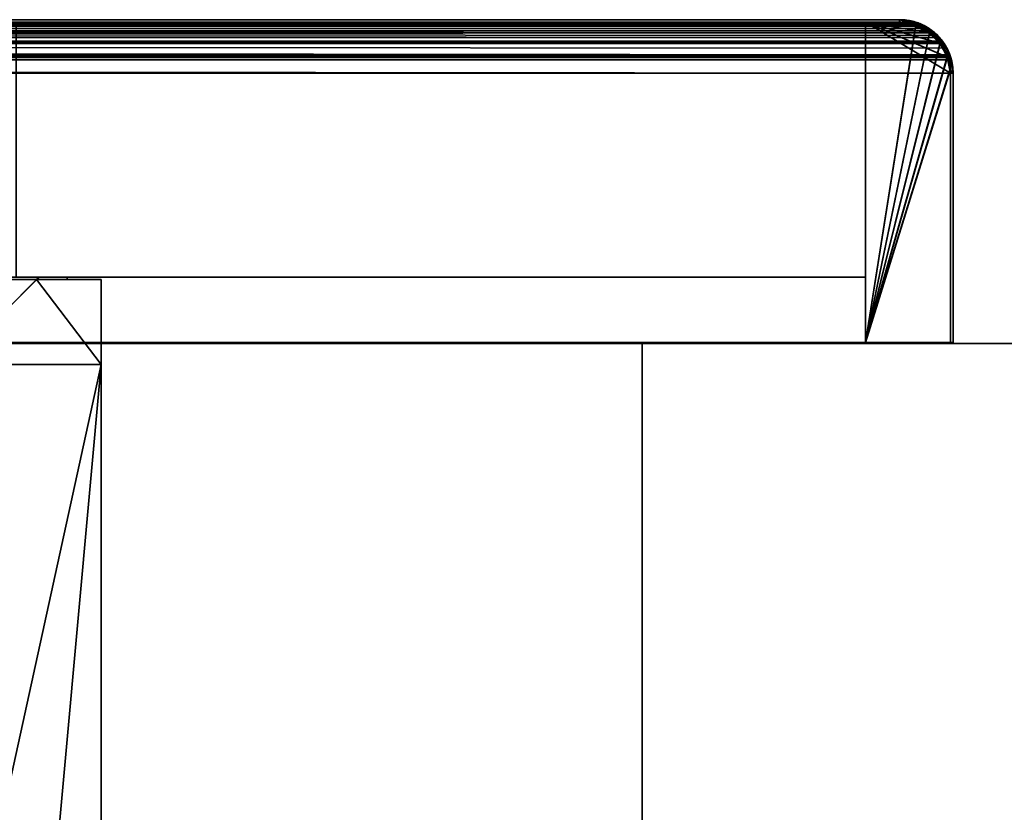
# Model space of a CAD drawing. Header units: millimetres. Extents: x -603 to 3703, y -115 to 193.
# Tile 211 of 256: x 416 to 474, y 147 to 193. Entities that reach past the tile are written whole.
import ezdxf

# ---------------------------------------------------------------- set-up
doc = ezdxf.new("R2010")
doc.units = ezdxf.units.MM
doc.layers.add('151', color=7, linetype='Continuous', true_color=0xffffff)

# ---------------------------------------------------------------- blocks, each defined once
blk = doc.blocks.new('UG_SURFACE_001')
at = {"layer": '151', "color": 252, "linetype": 'Continuous', "lineweight": 35}
for points in [[(-603, 174.4, 2212.25), (603, 174.4, 2212.25), (453, 174.4, 2062.25), (-453, 174.4, 2062.25)], [(603, -18, 2212.25), (603, 174.4, 2212.25), (-603, 174.4, 2212.25), (-603, -18, 2212.25)], [(-453, -18, 2062.25), (-453, 174.4, 2062.25), (453, 174.4, 2062.25), (453, -18, 2062.25)], [(453, -18, 2062.25), (453, 174.4, 2062.25), (453, 174.4, -7.75), (453, -18, -7.75)], [(453, -18, -7.75), (453, 174.4, -7.75), (603, 174.4, -7.75), (603, -18, -7.75)], [(603, 174.4, 2212.25), (603, 174.4, -7.75), (453, 174.4, -7.75), (453, 174.4, 2062.25)]]:
    blk.add_3dface(points, dxfattribs=at)
blk = doc.blocks.new('UG_SURFACE_022')
at = {"layer": '151', "color": 7, "linetype": 'Continuous', "lineweight": 35}
for points in [[(470.261, 192.404, 2077.511), (-470.268, 192.412, 2077.518), (-469.337, 193.055, 2076.587)], [(-469.974, 192.788, 2077.224), (469.976, 192.79, 2077.226), (469.661, 193.064, 2076.91)], [(-469.7, 193.042, 2076.95), (-469.974, 192.788, 2077.224), (469.661, 193.064, 2076.91)], [(-469.7, 193.042, 2076.95), (469.661, 193.064, 2076.91), (469.112, 193.204, 2076.362)], [(469.112, 193.204, 2076.362), (-469.11, 193.197, 2076.36), (-469.7, 193.042, 2076.95)], [(470.171, 192.518, 2077.42), (-469.337, 193.055, 2076.587), (-469.253, 193.073, 2076.503)], [(470.171, 192.518, 2077.42), (470.261, 192.404, 2077.511), (-469.337, 193.055, 2076.587)], [(469.249, 193.071, 2076.499), (-469.253, 193.073, 2076.503), (-468.158, 193.3, 2075.408)], [(-469.253, 193.073, 2076.503), (469.249, 193.071, 2076.499), (470.171, 192.518, 2077.42)], [(-469.11, 193.197, 2076.36), (469.112, 193.204, 2076.362), (468.15, 193.45, 2075.4)], [(468.15, 193.45, 2075.4), (-468.15, 193.45, 2075.4), (-469.11, 193.197, 2076.36)], [(469.157, 193.126, 2076.407), (-468.158, 193.3, 2075.408), (-468.15, 193.3, 2075.4)], [(469.157, 193.126, 2076.407), (469.249, 193.071, 2076.499), (-468.158, 193.3, 2075.408)], [(468.15, 193.45, 2075.4), (414.15, 193.45, 2021.4), (-414.15, 193.45, 2021.4), (-468.15, 193.45, 2075.4)], [(468.15, 193.3, 2075.4), (-468.15, 193.3, 2075.4), (-414.15, 193.3, 2021.4), (414.15, 193.3, 2021.4)], [(-468.15, 193.3, 2075.4), (468.15, 193.3, 2075.4), (469.157, 193.126, 2076.407)], [(468.15, 193.3, 2075.4), (414.15, 193.3, 2021.4), (414.15, 193.45, 2021.4), (468.15, 193.45, 2075.4)], [(468.15, 193.45, 2075.4), (469.112, 193.204, 2076.362), (469.157, 193.126, 2076.407), (468.15, 193.3, 2075.4)], [(469.249, 193.071, 2076.499), (469.157, 193.126, 2076.407), (469.112, 193.204, 2076.362), (469.661, 193.064, 2076.91)], [(469.661, 193.064, 2076.91), (469.976, 192.79, 2077.226), (470.171, 192.518, 2077.42), (469.249, 193.071, 2076.499)], [(-470.687, 192.126, 2077.937), (470.672, 192.187, 2077.922), (469.976, 192.79, 2077.226)], [(469.976, 192.79, 2077.226), (-469.974, 192.788, 2077.224), (-470.687, 192.126, 2077.937)], [(470.764, 191.773, 2078.013), (-470.305, 192.387, 2077.555), (-470.268, 192.412, 2077.518)], [(-470.268, 192.412, 2077.518), (470.261, 192.404, 2077.511), (470.764, 191.773, 2078.013)], [(470.261, 192.404, 2077.511), (470.171, 192.518, 2077.42), (469.976, 192.79, 2077.226), (470.672, 192.187, 2077.922)], [(470.672, 192.187, 2077.922), (470.693, 192.146, 2077.943), (470.764, 191.773, 2078.013), (470.261, 192.404, 2077.511)], [(-470.769, 192.05, 2078.019), (-471.129, 191.258, 2078.379), (471.144, 191.279, 2078.394)], [(470.921, 191.389, 2078.171), (-470.929, 191.394, 2078.179), (-470.652, 191.955, 2077.902)], [(-470.687, 192.126, 2077.937), (-470.769, 192.05, 2078.019), (471.144, 191.279, 2078.394)], [(-470.687, 192.126, 2077.937), (470.693, 192.146, 2077.943), (470.672, 192.187, 2077.922)], [(471.144, 191.279, 2078.394), (470.693, 192.146, 2077.943), (-470.687, 192.126, 2077.937)], [(470.921, 191.389, 2078.171), (-470.652, 191.955, 2077.902), (-470.305, 192.387, 2077.555)], [(470.764, 191.773, 2078.013), (470.921, 191.389, 2078.171), (-470.305, 192.387, 2077.555)], [(470.921, 191.389, 2078.171), (470.764, 191.773, 2078.013), (470.693, 192.146, 2077.943), (471.144, 191.279, 2078.394)], [(-471.129, 191.258, 2078.379), (-471.191, 191.121, 2078.441), (471.3, 190.3, 2078.55)], [(471.15, 190.3, 2078.4), (-471.145, 190.481, 2078.395), (-470.986, 191.279, 2078.236)], [(-471.129, 191.258, 2078.379), (471.145, 191.273, 2078.395), (471.144, 191.279, 2078.394)], [(471.3, 190.3, 2078.55), (471.145, 191.273, 2078.395), (-471.129, 191.258, 2078.379)], [(471.045, 191.085, 2078.295), (-470.986, 191.279, 2078.236), (-470.929, 191.394, 2078.179)], [(471.045, 191.085, 2078.295), (471.15, 190.3, 2078.4), (-470.986, 191.279, 2078.236)], [(-470.929, 191.394, 2078.179), (470.921, 191.389, 2078.171), (471.045, 191.085, 2078.295)], [(471.144, 191.279, 2078.394), (471.145, 191.273, 2078.395), (471.045, 191.085, 2078.295), (470.921, 191.389, 2078.171)], [(471.15, 190.3, 2078.4), (471.045, 191.085, 2078.295), (471.145, 191.273, 2078.395), (471.3, 190.3, 2078.55)], [(-471.191, 191.121, 2078.441), (-471.3, 190.3, 2078.55), (471.3, 190.3, 2078.55)], [(-471.3, 190.3, 2078.55), (-471.3, 174.45, 2078.55), (471.3, 174.45, 2078.55), (471.3, 190.3, 2078.55)], [(471.15, 190.3, 2078.4), (-471.15, 190.3, 2078.4), (-471.145, 190.481, 2078.395)], [(471.15, 190.3, 2078.4), (471.15, 174.45, 2078.4), (-471.15, 174.45, 2078.4), (-471.15, 190.3, 2078.4)], [(471.3, 190.3, 2078.55), (471.3, 174.45, 2078.55), (471.15, 174.45, 2078.4), (471.15, 190.3, 2078.4)], [(471.15, 174.45, 2078.4), (471.3, 174.45, 2078.55), (-471.3, 174.45, 2078.55), (-471.15, 174.45, 2078.4)]]:
    blk.add_3dface(points, dxfattribs=at)
blk = doc.blocks.new('UG_SURFACE_024')
at = {"layer": '151', "color": 14, "linetype": 'Continuous', "lineweight": 35}
for points in [[(-469.626, 192.912, 2076.876), (469.589, 192.933, 2076.838), (469.066, 193.066, 2076.316)], [(469.066, 193.066, 2076.316), (-469.065, 193.059, 2076.315), (-469.626, 192.912, 2076.876)], [(-469.065, 193.059, 2076.315), (469.066, 193.066, 2076.316), (468.15, 193.3, 2075.4)], [(468.15, 193.3, 2075.4), (-468.15, 193.3, 2075.4), (-469.065, 193.059, 2076.315)], [(468.15, 193.3, 2075.4), (466.15, 193.3, 2073.4), (-466.15, 193.3, 2073.4), (-468.15, 193.3, 2075.4)], [(466.15, 174.45, 2073.4), (-466.15, 174.45, 2073.4), (-466.15, 193.3, 2073.4), (466.15, 193.3, 2073.4)], [(466.15, 193.3, 2073.4), (469.889, 192.672, 2077.139), (470.552, 192.097, 2077.802), (470.572, 192.058, 2077.822)], [(469.889, 192.672, 2077.139), (466.15, 193.3, 2073.4), (468.15, 193.3, 2075.4), (469.066, 193.066, 2076.316)], [(466.15, 193.3, 2073.4), (471.002, 191.227, 2078.252), (471.15, 190.3, 2078.4)], [(470.572, 192.058, 2077.822), (471.002, 191.232, 2078.252), (471.002, 191.227, 2078.252), (466.15, 193.3, 2073.4)], [(471.15, 190.3, 2078.4), (471.15, 174.45, 2078.4), (466.15, 174.45, 2073.4), (466.15, 193.3, 2073.4)], [(469.066, 193.066, 2076.316), (469.589, 192.933, 2076.838), (469.889, 192.672, 2077.139)], [(-470.566, 192.039, 2077.816), (470.552, 192.097, 2077.802), (469.889, 192.672, 2077.139)], [(469.889, 192.672, 2077.139), (-469.887, 192.67, 2077.137), (-470.566, 192.039, 2077.816)], [(-469.887, 192.67, 2077.137), (469.889, 192.672, 2077.139), (469.589, 192.933, 2076.838)], [(-469.626, 192.912, 2076.876), (-469.887, 192.67, 2077.137), (469.589, 192.933, 2076.838)], [(-470.644, 191.967, 2077.894), (-470.987, 191.212, 2078.237), (471.002, 191.232, 2078.252)], [(-470.566, 192.039, 2077.816), (-470.644, 191.967, 2077.894), (471.002, 191.232, 2078.252)], [(-470.566, 192.039, 2077.816), (470.572, 192.058, 2077.822), (470.552, 192.097, 2077.802)], [(471.002, 191.232, 2078.252), (470.572, 192.058, 2077.822), (-470.566, 192.039, 2077.816)], [(-471.046, 191.082, 2078.296), (-471.15, 190.3, 2078.4), (471.15, 190.3, 2078.4)], [(-470.987, 191.212, 2078.237), (-471.046, 191.082, 2078.296), (471.15, 190.3, 2078.4)], [(-470.987, 191.212, 2078.237), (471.002, 191.227, 2078.252), (471.002, 191.232, 2078.252)], [(471.15, 190.3, 2078.4), (471.002, 191.227, 2078.252), (-470.987, 191.212, 2078.237)], [(-471.15, 190.3, 2078.4), (-471.15, 174.45, 2078.4), (471.15, 174.45, 2078.4), (471.15, 190.3, 2078.4)], [(466.15, 174.45, 2073.4), (471.15, 174.45, 2078.4), (-471.15, 174.45, 2078.4), (-466.15, 174.45, 2073.4)]]:
    blk.add_3dface(points, dxfattribs=at)
blk = doc.blocks.new('UG_SURFACE_025')
at = {"layer": '151', "color": 41, "linetype": 'Continuous', "lineweight": 35}
for points in [[(-466.15, 193.3, 2073.4), (-466.15, 178.3, 2073.4), (466.15, 178.3, 2073.4), (466.15, 193.3, 2073.4)], [(466.15, 193.3, 2073.4), (416.15, 193.3, 2023.4), (-416.15, 193.3, 2023.4), (-466.15, 193.3, 2073.4)], [(416.15, 193.3, 2023.4), (466.15, 193.3, 2073.4), (466.15, 178.3, 2073.4), (416.15, 178.3, 2023.4)], [(416.15, 178.3, 2023.4), (466.15, 178.3, 2073.4), (-466.15, 178.3, 2073.4), (-416.15, 178.3, 2023.4)]]:
    blk.add_3dface(points, dxfattribs=at)
blk = doc.blocks.new('UG_SURFACE_027')
at = {"layer": '151', "color": 7, "linetype": 'Continuous', "lineweight": 35}
for points in [[(468.15, 193.45, 2075.4), (468.15, 193.45, -4.75), (414.15, 193.45, -4.75), (414.15, 193.45, 2021.4)], [(414.15, 193.45, -4.75), (468.15, 193.45, -4.75), (468.15, 193.3, -4.75), (414.15, 193.3, -4.75)], [(468.15, 193.45, 2075.4), (414.15, 193.45, 2021.4), (414.15, 193.3, 2021.4), (468.15, 193.3, 2075.4)], [(468.15, 193.3, 2075.4), (414.15, 193.3, 2021.4), (414.15, 193.3, -4.75), (468.15, 193.3, -4.75)], [(468.313, 193.269, -4.75), (468.15, 193.3, -4.75), (468.15, 193.45, -4.75), (468.322, 193.418, -4.75)], [(468.15, 193.45, 2075.4), (469.229, 193.246, -4.75), (468.322, 193.418, -4.75)], [(469.3, 193.233, -4.75), (469.229, 193.246, -4.75), (468.15, 193.45, 2075.4)], [(468.15, 193.45, 2075.4), (469.299, 193.148, 2076.549), (469.3, 193.233, -4.75)], [(468.322, 193.418, -4.75), (468.15, 193.45, -4.75), (468.15, 193.45, 2075.4)], [(469.299, 193.148, 2076.549), (468.15, 193.45, 2075.4), (468.158, 193.3, 2075.408), (469.253, 193.073, 2076.503)], [(468.15, 193.3, 2075.4), (468.158, 193.3, 2075.408), (468.15, 193.45, 2075.4)], [(468.313, 193.269, -4.75), (468.158, 193.3, 2075.408), (468.15, 193.3, 2075.4)], [(468.15, 193.3, 2075.4), (468.15, 193.3, -4.75), (468.313, 193.269, -4.75)], [(469.177, 193.103, -4.75), (469.253, 193.073, 2076.503), (468.158, 193.3, 2075.408)], [(468.158, 193.3, 2075.408), (468.313, 193.269, -4.75), (469.177, 193.103, -4.75)], [(469.177, 193.103, -4.75), (468.313, 193.269, -4.75), (468.322, 193.418, -4.75), (469.229, 193.246, -4.75)], [(469.246, 193.09, -4.75), (469.177, 193.103, -4.75), (469.229, 193.246, -4.75), (469.3, 193.233, -4.75)], [(469.253, 193.073, 2076.503), (469.177, 193.103, -4.75), (469.246, 193.09, -4.75)], [(469.252, 193.086, -4.75), (469.246, 193.09, -4.75), (469.3, 193.233, -4.75), (469.308, 193.227, -4.75)], [(469.246, 193.09, -4.75), (469.252, 193.086, -4.75), (469.253, 193.073, 2076.503)], [(469.308, 193.227, -4.75), (470.035, 192.751, -4.75), (469.945, 192.634, -4.75), (469.252, 193.086, -4.75)], [(469.253, 193.073, 2076.503), (469.252, 193.086, -4.75), (469.945, 192.634, -4.75)], [(469.253, 193.073, 2076.503), (469.337, 193.055, 2076.587), (469.299, 193.148, 2076.549)], [(469.945, 192.634, -4.75), (469.337, 193.055, 2076.587), (469.253, 193.073, 2076.503)], [(469.299, 193.148, 2076.549), (469.308, 193.227, -4.75), (469.3, 193.233, -4.75)], [(470.035, 192.751, -4.75), (469.308, 193.227, -4.75), (469.299, 193.148, 2076.549)], [(470.377, 192.527, -4.75), (470.035, 192.751, -4.75), (469.299, 193.148, 2076.549)], [(469.299, 193.148, 2076.549), (469.7, 193.042, 2076.95), (470.377, 192.527, -4.75)], [(469.7, 193.042, 2076.95), (469.299, 193.148, 2076.549), (469.337, 193.055, 2076.587)], [(469.945, 192.634, -4.75), (470.268, 192.412, 2077.518), (469.337, 193.055, 2076.587)], [(469.337, 193.055, 2076.587), (470.268, 192.412, 2077.518), (470.34, 192.448, 2077.59), (469.7, 193.042, 2076.95)], [(469.7, 193.042, 2076.95), (470.34, 192.448, 2077.59), (470.377, 192.527, -4.75)], [(470.271, 192.421, -4.75), (469.945, 192.634, -4.75), (470.035, 192.751, -4.75), (470.377, 192.527, -4.75)], [(469.945, 192.634, -4.75), (470.271, 192.421, -4.75), (470.268, 192.412, 2077.518)], [(470.268, 192.412, 2077.518), (470.305, 192.387, 2077.555), (470.34, 192.448, 2077.59)], [(470.268, 192.412, 2077.518), (470.271, 192.421, -4.75), (470.554, 192.002, -4.75)], [(470.554, 192.002, -4.75), (470.305, 192.387, 2077.555), (470.268, 192.412, 2077.518)], [(470.377, 192.527, -4.75), (470.672, 192.086, -4.75), (470.554, 192.002, -4.75), (470.271, 192.421, -4.75)], [(470.769, 192.05, 2078.019), (470.34, 192.448, 2077.59), (470.305, 192.387, 2077.555), (470.652, 191.955, 2077.902)], [(470.672, 192.086, -4.75), (470.377, 192.527, -4.75), (470.34, 192.448, 2077.59)], [(470.34, 192.448, 2077.59), (470.769, 192.05, 2078.019), (470.672, 192.086, -4.75)], [(470.554, 192.002, -4.75), (470.652, 191.955, 2077.902), (470.305, 192.387, 2077.555)], [(470.905, 191.48, -4.75), (470.554, 192.002, -4.75), (470.672, 192.086, -4.75), (471.063, 191.499, -4.75)], [(470.652, 191.955, 2077.902), (470.554, 192.002, -4.75), (470.905, 191.48, -4.75)], [(471.05, 191.433, 2078.3), (470.769, 192.05, 2078.019), (470.652, 191.955, 2077.902), (470.929, 191.394, 2078.179)], [(470.905, 191.48, -4.75), (470.929, 191.394, 2078.179), (470.652, 191.955, 2077.902)], [(471.063, 191.499, -4.75), (470.672, 192.086, -4.75), (470.769, 192.05, 2078.019)], [(471.071, 191.458, -4.75), (471.063, 191.499, -4.75), (470.769, 192.05, 2078.019)], [(470.769, 192.05, 2078.019), (471.05, 191.433, 2078.3), (471.071, 191.458, -4.75)], [(470.922, 191.401, -4.75), (470.905, 191.48, -4.75), (471.063, 191.499, -4.75), (471.071, 191.458, -4.75)], [(470.905, 191.48, -4.75), (470.922, 191.401, -4.75), (470.929, 191.394, 2078.179)], [(471.071, 191.458, -4.75), (471.113, 191.246, -4.75), (470.964, 191.199, -4.75), (470.922, 191.401, -4.75)], [(470.929, 191.394, 2078.179), (470.922, 191.401, -4.75), (470.964, 191.199, -4.75)], [(470.929, 191.394, 2078.179), (470.986, 191.279, 2078.236), (471.05, 191.433, 2078.3)], [(470.964, 191.199, -4.75), (470.986, 191.279, 2078.236), (470.929, 191.394, 2078.179)], [(470.986, 191.279, 2078.236), (470.964, 191.199, -4.75), (471.15, 190.3, -4.75)], [(471.15, 190.3, -4.75), (470.964, 191.199, -4.75), (471.113, 191.246, -4.75), (471.3, 190.3, -4.75)], [(471.191, 191.121, 2078.441), (471.05, 191.433, 2078.3), (470.986, 191.279, 2078.236)], [(471.15, 190.3, -4.75), (471.145, 190.481, 2078.395), (470.986, 191.279, 2078.236)], [(470.986, 191.279, 2078.236), (471.145, 190.481, 2078.395), (471.3, 190.3, 2078.55), (471.191, 191.121, 2078.441)], [(471.113, 191.246, -4.75), (471.071, 191.458, -4.75), (471.05, 191.433, 2078.3)], [(471.05, 191.433, 2078.3), (471.191, 191.121, 2078.441), (471.113, 191.246, -4.75)], [(471.3, 190.3, -4.75), (471.113, 191.246, -4.75), (471.191, 191.121, 2078.441)], [(471.191, 191.121, 2078.441), (471.3, 190.3, 2078.55), (471.3, 190.3, -4.75)], [(471.15, 190.3, -4.75), (471.15, 190.3, 2078.4), (471.145, 190.481, 2078.395)], [(471.3, 190.3, 2078.55), (471.145, 190.481, 2078.395), (471.15, 190.3, 2078.4)], [(471.3, 190.3, -4.75), (471.3, 174.45, -4.75), (471.15, 174.45, -4.75), (471.15, 190.3, -4.75)], [(471.15, 190.3, -4.75), (471.15, 174.45, -4.75), (471.15, 174.45, 2078.4), (471.15, 190.3, 2078.4)], [(471.15, 190.3, 2078.4), (471.15, 174.45, 2078.4), (471.3, 174.45, 2078.55), (471.3, 190.3, 2078.55)], [(471.3, 190.3, 2078.55), (471.3, 174.45, 2078.55), (471.3, 174.45, -4.75), (471.3, 190.3, -4.75)], [(471.15, 174.45, 2078.4), (471.15, 174.45, -4.75), (471.3, 174.45, -4.75), (471.3, 174.45, 2078.55)]]:
    blk.add_3dface(points, dxfattribs=at)
blk = doc.blocks.new('UG_SURFACE_028')
at = {"layer": '151', "color": 41, "linetype": 'Continuous', "lineweight": 35}
for points in [[(416.15, 178.3, 2023.4), (416.15, 193.3, 2023.4), (416.15, 193.3, -4.75), (416.15, 178.3, -4.75)], [(466.15, 193.3, 2073.4), (466.15, 193.3, -4.75), (416.15, 193.3, -4.75), (416.15, 193.3, 2023.4)], [(466.15, 178.3, -4.75), (416.15, 178.3, -4.75), (416.15, 193.3, -4.75), (466.15, 193.3, -4.75)], [(416.15, 178.3, 2023.4), (466.15, 178.3, 2073.4), (466.15, 193.3, 2073.4), (416.15, 193.3, 2023.4)], [(466.15, 193.3, 2073.4), (466.15, 178.3, 2073.4), (466.15, 178.3, -4.75), (466.15, 193.3, -4.75)], [(416.15, 178.3, 2023.4), (416.15, 178.3, -4.75), (466.15, 178.3, -4.75), (466.15, 178.3, 2073.4)]]:
    blk.add_3dface(points, dxfattribs=at)
blk = doc.blocks.new('UG_SURFACE_029')
at = {"layer": '151', "color": 14, "linetype": 'Continuous', "lineweight": 35}
for points in [[(468.15, 193.3, 2075.4), (468.15, 193.3, -4.75), (466.15, 193.3, -4.75), (466.15, 193.3, 2073.4)], [(466.15, 174.45, -4.75), (466.15, 174.45, 2073.4), (466.15, 193.3, 2073.4), (466.15, 193.3, -4.75)], [(466.15, 174.45, -4.75), (466.15, 193.3, -4.75), (468.15, 193.3, -4.75), (469.099, 193.111, -4.75)], [(469.093, 193.052, 2076.343), (468.15, 193.3, 2075.4), (466.15, 193.3, 2073.4), (466.15, 174.45, 2073.4)], [(466.15, 174.45, -4.75), (469.099, 193.111, -4.75), (469.298, 193.072, -4.75), (469.904, 192.667, -4.75)], [(469.906, 192.652, 2077.156), (469.626, 192.912, 2076.876), (469.093, 193.052, 2076.343), (466.15, 174.45, 2073.4)], [(469.099, 193.111, -4.75), (468.15, 193.3, -4.75), (468.15, 193.3, 2075.4)], [(468.15, 193.3, 2075.4), (469.093, 193.052, 2076.343), (469.099, 193.111, -4.75)], [(469.298, 193.072, -4.75), (469.099, 193.111, -4.75), (469.093, 193.052, 2076.343)], [(469.904, 192.667, -4.75), (469.298, 193.072, -4.75), (469.093, 193.052, 2076.343)], [(469.093, 193.052, 2076.343), (469.626, 192.912, 2076.876), (469.904, 192.667, -4.75)], [(466.15, 174.45, -4.75), (469.904, 192.667, -4.75), (470.271, 192.421, -4.75), (470.517, 192.054, -4.75)], [(470.549, 192.056, 2077.799), (469.906, 192.652, 2077.156), (466.15, 174.45, 2073.4)], [(469.626, 192.912, 2076.876), (469.906, 192.652, 2077.156), (469.904, 192.667, -4.75)], [(470.271, 192.421, -4.75), (469.904, 192.667, -4.75), (469.906, 192.652, 2077.156)], [(470.517, 192.054, -4.75), (470.271, 192.421, -4.75), (469.906, 192.652, 2077.156)], [(469.906, 192.652, 2077.156), (470.549, 192.056, 2077.799), (470.517, 192.054, -4.75)], [(466.15, 174.45, 2073.4), (470.965, 191.26, 2078.215), (470.644, 191.967, 2077.894), (470.549, 192.056, 2077.799)], [(466.15, 174.45, -4.75), (470.517, 192.054, -4.75), (470.922, 191.448, -4.75), (470.956, 191.273, -4.75)], [(470.922, 191.448, -4.75), (470.517, 192.054, -4.75), (470.549, 192.056, 2077.799)], [(470.956, 191.273, -4.75), (470.922, 191.448, -4.75), (470.549, 192.056, 2077.799)], [(470.549, 192.056, 2077.799), (470.644, 191.967, 2077.894), (470.956, 191.273, -4.75)], [(470.644, 191.967, 2077.894), (470.965, 191.26, 2078.215), (470.956, 191.273, -4.75)], [(470.956, 191.273, -4.75), (471.114, 190.481, -4.75), (466.15, 174.45, -4.75)], [(471.126, 190.482, 2078.376), (471.046, 191.082, 2078.296), (470.965, 191.26, 2078.215), (466.15, 174.45, 2073.4)], [(471.114, 190.481, -4.75), (470.956, 191.273, -4.75), (470.965, 191.26, 2078.215)], [(470.965, 191.26, 2078.215), (471.046, 191.082, 2078.296), (471.114, 190.481, -4.75)], [(471.046, 191.082, 2078.296), (471.126, 190.482, 2078.376), (471.114, 190.481, -4.75)], [(466.15, 174.45, 2073.4), (471.15, 174.45, 2078.4), (471.15, 190.3, 2078.4), (471.126, 190.482, 2078.376)], [(471.114, 190.481, -4.75), (471.15, 190.3, -4.75), (471.15, 174.45, -4.75), (466.15, 174.45, -4.75)], [(471.15, 190.3, -4.75), (471.114, 190.481, -4.75), (471.126, 190.482, 2078.376)], [(471.126, 190.482, 2078.376), (471.15, 190.3, 2078.4), (471.15, 190.3, -4.75)], [(471.15, 190.3, 2078.4), (471.15, 174.45, 2078.4), (471.15, 174.45, -4.75), (471.15, 190.3, -4.75)], [(466.15, 174.45, 2073.4), (466.15, 174.45, -4.75), (471.15, 174.45, -4.75), (471.15, 174.45, 2078.4)]]:
    blk.add_3dface(points, dxfattribs=at)
blk = doc.blocks.new('UG_SURFACE_058')
at = {"layer": '151', "color": 41, "linetype": 'Continuous', "lineweight": 35}
for points in [[(421.15, 173.15, 2028.4), (415.5, 173.15, 2022.75), (-415.5, 173.15, 2022.75), (-421.15, 173.15, 2028.4)], [(421.15, 81, 2028.4), (421.15, 173.15, 2028.4), (-421.15, 173.15, 2028.4), (-421.15, 81, 2028.4)], [(421.15, 173.15, 2028.4), (413.5, 89, 2020.75), (415.5, 147.3, 2022.75)], [(421.15, 173.15, 2028.4), (421.15, 81, 2028.4), (413.5, 81, 2020.75), (413.5, 89, 2020.75)], [(415.5, 147.3, 2022.75), (415.5, 173.15, 2022.75), (421.15, 173.15, 2028.4)]]:
    blk.add_3dface(points, dxfattribs=at)
blk = doc.blocks.new('UG_SURFACE_060')
at = {"layer": '151', "color": 14, "linetype": 'Continuous', "lineweight": 35}
for points in [[(421.15, 178.15, 2028.4), (417.35, 178.15, 2024.6), (-417.35, 178.15, 2024.6), (-421.15, 178.15, 2028.4)], [(421.15, 173.15, 2028.4), (421.15, 178.15, 2028.4), (-421.15, 178.15, 2028.4), (-421.15, 173.15, 2028.4)], [(415.5, 176.3, 2022.75), (-415.5, 176.3, 2022.75), (-417.35, 178.15, 2024.6), (417.35, 178.15, 2024.6)], [(421.15, 173.15, 2028.4), (415.5, 173.15, 2022.75), (415.5, 176.3, 2022.75), (417.35, 178.15, 2024.6)], [(417.35, 178.15, 2024.6), (421.15, 178.15, 2028.4), (421.15, 173.15, 2028.4)], [(415.5, 173.15, 2022.75), (421.15, 173.15, 2028.4), (-421.15, 173.15, 2028.4), (-415.5, 173.15, 2022.75)]]:
    blk.add_3dface(points, dxfattribs=at)
blk = doc.blocks.new('UG_SURFACE_061')
at = {"layer": '151', "color": 252, "linetype": 'Continuous', "lineweight": 35}
for points in [[(-417.5, 178.3, 2024.75), (-415.5, 176.3, 2022.75), (415.5, 176.3, 2022.75), (417.5, 178.3, 2024.75)], [(-417.5, 178.3, 2024.75), (417.5, 178.3, 2024.75), (415.5, 178.3, 2022.75), (-415.5, 178.3, 2022.75)], [(417.5, 178.3, 2024.75), (417.5, 178.3, -4.75), (415.5, 178.3, -4.75), (415.5, 178.3, 2022.75)], [(417.5, 178.3, 2024.75), (415.5, 176.3, 2022.75), (415.5, 176.3, -4.75), (417.5, 178.3, -4.75)], [(417.5, 178.3, -4.75), (415.5, 176.3, -4.75), (415.5, 178.3, -4.75)]]:
    blk.add_3dface(points, dxfattribs=at)
blk = doc.blocks.new('UG_SURFACE_062')
at = {"layer": '151', "color": 7, "linetype": 'Continuous', "lineweight": 35}
for points in [[(-419.15, 178.15, 2026.4), (419.15, 178.15, 2026.4), (419.15, 178.3, 2026.4), (-419.15, 178.3, 2026.4)], [(419.15, 178.3, 2026.4), (417.5, 178.3, 2024.75), (-417.5, 178.3, 2024.75), (-419.15, 178.3, 2026.4)], [(419.15, 178.15, 2026.4), (-419.15, 178.15, 2026.4), (-417.35, 178.15, 2024.6), (417.35, 178.15, 2024.6)], [(-417.35, 178.15, 2024.6), (-417.5, 178.3, 2024.75), (417.5, 178.3, 2024.75), (417.35, 178.15, 2024.6)], [(419.15, 178.3, 2026.4), (419.15, 178.15, 2026.4), (417.35, 178.15, 2024.6), (417.5, 178.3, 2024.75)]]:
    blk.add_3dface(points, dxfattribs=at)
blk = doc.blocks.new('UG_SURFACE_067')
at = {"layer": '151', "color": 41, "linetype": 'Continuous', "lineweight": 35}
for points in [[(421.15, 173.15, -4.75), (413.5, 89, -4.75), (415.5, 147.3, -4.75)], [(421.15, 173.15, -4.75), (421.15, 81, -4.75), (413.5, 81, -4.75), (413.5, 89, -4.75)], [(415.5, 147.3, 2022.75), (413.5, 89, 2020.75), (421.15, 173.15, 2028.4)], [(413.5, 89, 2020.75), (413.5, 81, 2020.75), (421.15, 81, 2028.4), (421.15, 173.15, 2028.4)], [(421.15, 173.15, 2028.4), (421.15, 173.15, -4.75), (415.5, 173.15, -4.75), (415.5, 173.15, 2022.75)], [(415.5, 147.3, -4.75), (415.5, 173.15, -4.75), (421.15, 173.15, -4.75)], [(421.15, 173.15, 2028.4), (415.5, 173.15, 2022.75), (415.5, 147.3, 2022.75)], [(421.15, 81, -4.75), (421.15, 173.15, -4.75), (421.15, 173.15, 2028.4), (421.15, 81, 2028.4)]]:
    blk.add_3dface(points, dxfattribs=at)
blk = doc.blocks.new('UG_SURFACE_068')
at = {"layer": '151', "color": 7, "linetype": 'Continuous', "lineweight": 35}
for points in [[(417.5, 178.3, -4.75), (419.15, 178.3, -4.75), (419.15, 178.15, -4.75), (417.35, 178.15, -4.75)], [(417.35, 178.15, 2024.6), (417.5, 178.3, 2024.75), (417.5, 178.3, -4.75), (417.35, 178.15, -4.75)], [(417.5, 178.3, 2024.75), (417.35, 178.15, 2024.6), (419.15, 178.15, 2026.4), (419.15, 178.3, 2026.4)], [(419.15, 178.15, 2026.4), (417.35, 178.15, 2024.6), (417.35, 178.15, -4.75), (419.15, 178.15, -4.75)], [(419.15, 178.3, 2026.4), (419.15, 178.3, -4.75), (417.5, 178.3, -4.75), (417.5, 178.3, 2024.75)], [(419.15, 178.15, 2026.4), (419.15, 178.15, -4.75), (419.15, 178.3, -4.75), (419.15, 178.3, 2026.4)]]:
    blk.add_3dface(points, dxfattribs=at)
blk = doc.blocks.new('UG_SURFACE_069')
at = {"layer": '151', "color": 14, "linetype": 'Continuous', "lineweight": 35}
for points in [[(421.15, 173.15, -4.75), (415.5, 173.15, -4.75), (415.5, 176.3, -4.75), (417.35, 178.15, -4.75)], [(417.35, 178.15, 2024.6), (415.5, 176.3, 2022.75), (415.5, 173.15, 2022.75), (421.15, 173.15, 2028.4)], [(415.5, 176.3, -4.75), (415.5, 176.3, 2022.75), (417.35, 178.15, 2024.6), (417.35, 178.15, -4.75)], [(417.35, 178.15, -4.75), (421.15, 178.15, -4.75), (421.15, 173.15, -4.75)], [(421.15, 173.15, 2028.4), (421.15, 178.15, 2028.4), (417.35, 178.15, 2024.6)], [(421.15, 178.15, 2028.4), (421.15, 178.15, -4.75), (417.35, 178.15, -4.75), (417.35, 178.15, 2024.6)], [(421.15, 173.15, -4.75), (421.15, 178.15, -4.75), (421.15, 178.15, 2028.4), (421.15, 173.15, 2028.4)], [(415.5, 176.3, -4.75), (415.5, 173.15, -4.75), (415.5, 173.15, 2022.75), (415.5, 176.3, 2022.75)], [(415.5, 173.15, 2022.75), (415.5, 173.15, -4.75), (421.15, 173.15, -4.75), (421.15, 173.15, 2028.4)]]:
    blk.add_3dface(points, dxfattribs=at)

msp = doc.modelspace()

# ---------------------------------------------------------------- linework, layer by layer
at = {"layer": '151', "color": 252, "linetype": 'Continuous', "lineweight": 35, "true_color": 0x939598}
for p, q in [((-468.15, 193.45, 2075.4), (468.15, 193.45, 2075.4)), ((-468.15, 193.3, 2075.4), (468.15, 193.3, 2075.4)), ((-466.15, 193.3, 2073.4), (466.15, 193.3, 2073.4)), ((-466.15, 193.3, 2073.4), (466.15, 193.3, 2073.4)), ((414.15, 193.45, 2021.4), (468.15, 193.45, 2075.4)), ((468.15, 193.45, 2075.4), (414.15, 193.45, 2021.4)), ((468.15, 193.45, -4.75), (414.15, 193.45, -4.75)), ((468.15, 193.3, 2075.4), (414.15, 193.3, 2021.4)), ((468.15, 193.3, -4.75), (414.15, 193.3, -4.75)), ((414.15, 193.3, 2021.4), (468.15, 193.3, 2075.4)), ((466.15, 193.3, 2073.4), (416.15, 193.3, 2023.4)), ((416.15, 193.3, 2023.4), (466.15, 193.3, 2073.4)), ((416.15, 193.3, -4.75), (466.15, 193.3, -4.75)), ((468.15, 193.3, 2075.4), (466.15, 193.3, 2073.4)), ((466.15, 193.3, 2073.4), (468.15, 193.3, 2075.4)), ((466.15, 193.3, -4.75), (468.15, 193.3, -4.75)), ((466.15, 178.3, 2073.4), (466.15, 193.3, 2073.4)), ((466.15, 178.3, -4.75), (466.15, 193.3, -4.75)), ((466.15, 193.3, 2073.4), (466.15, 174.45, 2073.4)), ((466.15, 193.3, 2073.4), (466.15, 174.45, 2073.4)), ((466.15, 178.3, 2073.4), (466.15, 193.3, 2073.4)), ((466.15, 193.3, 2073.4), (466.15, 193.3, -4.75)), ((466.15, 193.3, -4.75), (466.15, 174.45, -4.75)), ((466.15, 193.3, 2073.4), (466.15, 193.3, -4.75)), ((468.15, 193.45, 2075.4), (468.15, 193.45, -4.75)), ((468.15, 193.3, 2075.4), (468.15, 193.3, -4.75)), ((-471.3, 190.3, 2078.55), (471.3, 190.3, 2078.55)), ((-471.15, 190.3, 2078.4), (471.15, 190.3, 2078.4)), ((-471.15, 190.3, 2078.4), (471.15, 190.3, 2078.4)), ((471.15, 174.45, -4.75), (471.15, 190.3, -4.75)), ((471.15, 190.3, 2078.4), (471.15, 190.3, -4.75)), ((471.15, 174.45, -4.75), (471.15, 190.3, -4.75)), ((471.15, 174.45, 2078.4), (471.15, 190.3, 2078.4)), ((471.15, 190.3, 2078.4), (471.15, 190.3, -4.75)), ((471.15, 174.45, 2078.4), (471.15, 190.3, 2078.4)), ((471.15, 174.45, 2078.4), (471.15, 190.3, 2078.4)), ((471.15, 174.45, 2078.4), (471.15, 190.3, 2078.4)), ((471.3, 174.45, -4.75), (471.3, 190.3, -4.75)), ((471.3, 190.3, 2078.55), (471.3, 190.3, -4.75)), ((471.3, 174.45, 2078.55), (471.3, 190.3, 2078.55)), ((471.3, 174.45, 2078.55), (471.3, 190.3, 2078.55)), ((471.3, 190.3, 2078.55), (471.3, 190.3, -4.75)), ((471.3, 174.45, -4.75), (471.3, 190.3, -4.75)), ((-466.15, 178.3, 2073.4), (466.15, 178.3, 2073.4)), ((421.15, 178.15, 2028.4), (-421.15, 178.15, 2028.4)), ((419.15, 178.3, 2026.4), (-419.15, 178.3, 2026.4)), ((419.15, 178.15, 2026.4), (-419.15, 178.15, 2026.4)), ((417.5, 178.3, 2024.75), (-417.5, 178.3, 2024.75)), ((417.5, 178.3, 2024.75), (-417.5, 178.3, 2024.75)), ((417.35, 178.15, 2024.6), (-417.35, 178.15, 2024.6)), ((417.35, 178.15, 2024.6), (-417.35, 178.15, 2024.6)), ((417.5, 178.3, 2024.75), (415.5, 176.3, 2022.75)), ((415.5, 178.3, -4.75), (417.5, 178.3, -4.75)), ((417.5, 178.3, -4.75), (415.5, 176.3, -4.75)), ((417.35, 178.15, -4.75), (415.5, 176.3, -4.75)), ((417.35, 178.15, 2024.6), (415.5, 176.3, 2022.75)), ((417.35, 178.15, 2024.6), (415.5, 176.3, 2022.75)), ((416.15, 178.3, 2023.4), (466.15, 178.3, 2073.4)), ((466.15, 178.3, 2073.4), (416.15, 178.3, 2023.4)), ((466.15, 178.3, -4.75), (416.15, 178.3, -4.75)), ((417.35, 178.15, 2024.6), (417.5, 178.3, 2024.75)), ((417.5, 178.3, -4.75), (417.35, 178.15, -4.75)), ((417.5, 178.3, 2024.75), (417.35, 178.15, 2024.6)), ((417.35, 178.15, -4.75), (417.35, 178.15, 2024.6)), ((419.15, 178.15, -4.75), (417.35, 178.15, -4.75)), ((417.35, 178.15, 2024.6), (421.15, 178.15, 2028.4)), ((419.15, 178.15, 2026.4), (417.35, 178.15, 2024.6)), ((421.15, 178.15, 2028.4), (417.35, 178.15, 2024.6)), ((417.35, 178.15, -4.75), (417.35, 178.15, 2024.6)), ((417.35, 178.15, 2024.6), (419.15, 178.15, 2026.4)), ((421.15, 178.15, -4.75), (417.35, 178.15, -4.75)), ((417.5, 178.3, -4.75), (417.5, 178.3, 2024.75)), ((419.15, 178.3, 2026.4), (417.5, 178.3, 2024.75)), ((417.5, 178.3, 2024.75), (419.15, 178.3, 2026.4)), ((419.15, 178.3, -4.75), (417.5, 178.3, -4.75)), ((417.5, 178.3, -4.75), (417.5, 178.3, 2024.75)), ((419.15, 178.3, -4.75), (419.15, 178.3, 2026.4)), ((419.15, 178.3, 2026.4), (419.15, 178.15, 2026.4)), ((419.15, 178.3, 2026.4), (419.15, 178.15, 2026.4)), ((419.15, 178.3, -4.75), (419.15, 178.15, -4.75)), ((419.15, 178.15, -4.75), (419.15, 178.15, 2026.4)), ((421.15, 173.15, 2028.4), (421.15, 178.15, 2028.4)), ((421.15, 173.15, 2028.4), (421.15, 178.15, 2028.4)), ((421.15, 173.15, -4.75), (421.15, 178.15, -4.75)), ((421.15, 178.15, -4.75), (421.15, 178.15, 2028.4)), ((466.15, 178.3, 2073.4), (466.15, 178.3, -4.75)), ((-471.3, 174.45, 2078.55), (471.3, 174.45, 2078.55)), ((-471.15, 174.45, 2078.4), (471.15, 174.45, 2078.4)), ((-471.15, 174.45, 2078.4), (471.15, 174.45, 2078.4)), ((-466.15, 174.45, 2073.4), (466.15, 174.45, 2073.4)), ((471.15, 174.45, -4.75), (466.15, 174.45, -4.75)), ((471.15, 174.45, 2078.4), (466.15, 174.45, 2073.4)), ((466.15, 174.45, 2073.4), (466.15, 174.45, -4.75)), ((466.15, 174.45, 2073.4), (471.15, 174.45, 2078.4)), ((471.15, 174.45, 2078.4), (471.15, 174.45, -4.75)), ((471.15, 174.45, 2078.4), (471.3, 174.45, 2078.55)), ((471.3, 174.45, 2078.55), (471.15, 174.45, 2078.4)), ((471.15, 174.45, 2078.4), (471.15, 174.45, -4.75)), ((471.15, 174.45, -4.75), (471.3, 174.45, -4.75)), ((471.15, 174.45, 2078.4), (471.15, 174.45, -4.75)), ((471.3, 174.45, 2078.55), (471.3, 174.45, -4.75)), ((-603, 174.4, 2212.25), (603, 174.4, 2212.25)), ((453, 174.4, 2062.25), (-453, 174.4, 2062.25)), ((453, 174.4, -7.75), (453, 174.4, 2062.25)), ((453, -18, 2062.25), (453, 174.4, 2062.25)), ((453, 174.4, -7.75), (603, 174.4, -7.75)), ((453, 174.4, -7.75), (453, -18, -7.75)), ((421.15, 173.15, 2028.4), (-421.15, 173.15, 2028.4)), ((421.15, 173.15, 2028.4), (-421.15, 173.15, 2028.4)), ((415.5, 173.15, -4.75), (421.15, 173.15, -4.75)), ((421.15, 173.15, -4.75), (415.5, 173.15, -4.75)), ((415.5, 173.15, 2022.75), (421.15, 173.15, 2028.4)), ((421.15, 173.15, 2028.4), (415.5, 173.15, 2022.75)), ((415.5, 173.15, 2022.75), (421.15, 173.15, 2028.4)), ((421.15, 173.15, 2028.4), (415.5, 173.15, 2022.75)), ((421.15, 81, 2028.4), (421.15, 173.15, 2028.4)), ((421.15, 173.15, -4.75), (421.15, 173.15, 2028.4)), ((421.15, 173.15, -4.75), (421.15, 173.15, 2028.4)), ((421.15, 81, 2028.4), (421.15, 173.15, 2028.4)), ((421.15, 81, -4.75), (421.15, 173.15, -4.75))]:
    msp.add_line(p, q, dxfattribs=at)
msp.add_arc((468.15, 190.3, -4.75), 3, 0, 90, dxfattribs=at)
for points, degree in [([(-468.15, 193.3, 2075.4), (-156.05, 193.3, 2075.4), (156.05, 193.3, 2075.4), (468.15, 193.3, 2075.4)], 3), ([(468.15, 193.3, -4.75), (468.15, 193.45, -4.75)], 1), ([(468.15, 193.3, -4.75), (468.15, 193.45, -4.75)], 1), ([(468.15, 193.3, 2075.4), (468.15, 193.3, 1382.017), (468.15, 193.3, 688.633), (468.15, 193.3, -4.75)], 3), ([(471.15, 190.3, -4.75), (471.3, 190.3, -4.75)], 1)]:
    msp.add_open_spline(points, degree=degree, dxfattribs=at)
for points in [[(471.3, 190.3, -4.75), (471.3, 193.45, -4.75), (468.15, 193.45, -4.75)], [(468.15, 193.45, 2075.4), (471.3, 193.45, 2078.55), (471.3, 190.3, 2078.55)], [(471.3, 190.3, 2078.55), (471.3, 193.45, 2078.55), (468.15, 193.45, 2075.4)], [(468.15, 193.3, 2075.4), (471.15, 193.3, 2078.4), (471.15, 190.3, 2078.4)], [(471.15, 190.3, 2078.4), (471.15, 193.3, 2078.4), (468.15, 193.3, 2075.4)]]:
    msp.add_rational_spline(points, [1, 0.707106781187, 1], degree=2, dxfattribs=at)
for points, knots in [([(471.15, 190.3, -4.75), (471.15, 191.088, -4.75), (470.827, 191.866, -4.75), (469.716, 192.977, -4.75), (468.938, 193.3, -4.75), (468.15, 193.3, -4.75)], [0, 0, 0, 0, 0.5, 0.5, 1, 1, 1, 1]), ([(468.15, 193.3, 2075.4), (468.83, 193.3, 2076.08), (469.509, 193.079, 2076.759), (470.374, 192.348, 2077.624), (470.641, 192.027, 2077.891), (471.029, 191.249, 2078.279), (471.15, 190.781, 2078.4), (471.15, 190.3, 2078.4)], [0, 0, 0, 0, 0.5, 0.5, 0.75, 0.75, 1, 1, 1, 1]), ([(471.15, 190.3, 2078.4), (471.15, 190.784, 2078.4), (471.029, 191.249, 2078.279), (470.638, 192.032, 2077.888), (470.376, 192.347, 2077.626), (469.504, 193.083, 2076.754), (468.828, 193.3, 2076.078), (468.15, 193.3, 2075.4)], [0, 0, 0, 0, 0.25, 0.25, 0.5, 0.5, 1, 1, 1, 1])]:
    msp.add_open_spline(points, degree=3, knots=knots, dxfattribs=at)

# ---------------------------------------------------------------- block references
for name in ['UG_SURFACE_022', 'UG_SURFACE_024', 'UG_SURFACE_025', 'UG_SURFACE_027', 'UG_SURFACE_028', 'UG_SURFACE_029', 'UG_SURFACE_060', 'UG_SURFACE_062', 'UG_SURFACE_061', 'UG_SURFACE_069', 'UG_SURFACE_068', 'UG_SURFACE_001', 'UG_SURFACE_058', 'UG_SURFACE_067']:
    msp.add_blockref(name, (0, 0), dxfattribs=at)

doc.saveas('drawing.dxf')
